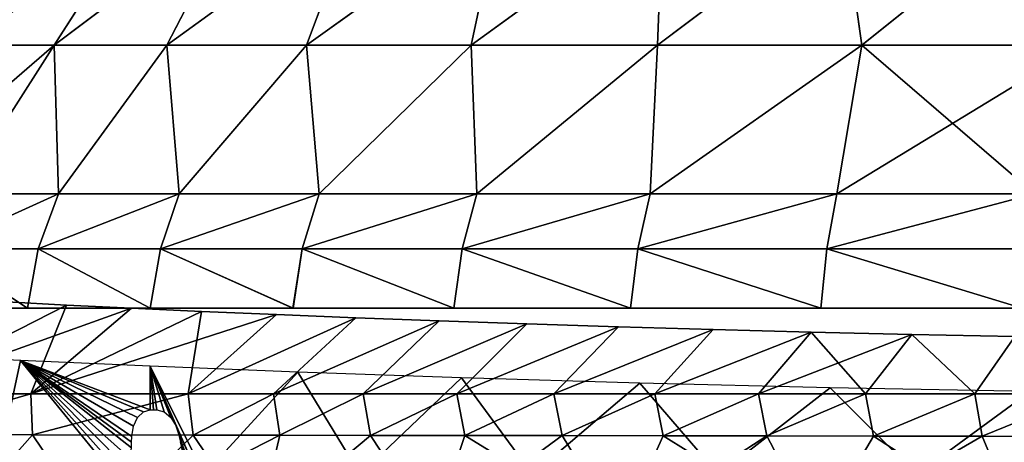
# Model space of a CAD drawing. Header units: millimetres. Extents: x -143 to 143, y -42 to 84.
# Tile 27 of 84: x -102 to -41, y 10 to 37. Entities that reach past the tile are written whole.
import ezdxf

# ---------------------------------------------------------------- set-up
doc = ezdxf.new("R2010")
doc.units = ezdxf.units.MM
doc.header["$LTSCALE"] = 52.148148
for name, color, linetype in [('114', 7, 'CONTINUOUS'), ('115', 7, 'CONTINUOUS'), ('116', 7, 'CONTINUOUS'), ('117', 7, 'CONTINUOUS'), ('138', 7, 'CONTINUOUS'), ('139', 7, 'CONTINUOUS'), ('142', 7, 'CONTINUOUS'), ('143', 7, 'CONTINUOUS'), ('146', 7, 'CONTINUOUS'), ('147', 7, 'CONTINUOUS'), ('162', 7, 'CONTINUOUS')]:
    doc.layers.add(name, color=color, linetype=linetype)

msp = doc.modelspace()

# ---------------------------------------------------------------- linework, layer by layer
at = {"layer": '114', "color": 7, "linetype": 'Continuous'}
for points in [[(-109.85, 35.12, -2.287), (-101.455, 43.759, -13.357), (-108.549, 35.119, -17.014), (-109.85, 35.12, -2.287)], [(-109.831, 35.146, -2.208), (-101.455, 43.759, -13.357), (-109.85, 35.12, -2.287), (-109.831, 35.146, -2.208)], [(-109.636, 35.416, -1.085), (-101.455, 43.759, -13.357), (-109.831, 35.146, -2.208), (-109.636, 35.416, -1.085)], [(-109.574, 35.501), (-101.455, 43.759, -13.357), (-109.636, 35.416, -1.085), (-109.574, 35.501)], [(-102.33, 43.759), (-101.455, 43.759, -13.357), (-109.574, 35.501), (-102.33, 43.759)], [(-108.549, 35.119, -17.014), (-98.843, 43.759, -26.485), (-105.278, 35.119, -31.447), (-108.549, 35.119, -17.014)], [(-101.455, 43.759, -13.357), (-98.843, 43.759, -26.485), (-108.549, 35.119, -17.014), (-101.455, 43.759, -13.357)], [(-105.278, 35.119, -31.447), (-94.541, 43.759, -39.16), (-100.097, 35.119, -45.31), (-105.278, 35.119, -31.447)], [(-98.843, 43.759, -26.485), (-94.541, 43.759, -39.16), (-105.278, 35.119, -31.447), (-98.843, 43.759, -26.485)], [(-100.097, 35.119, -45.31), (-88.62, 43.759, -51.165), (-93.1, 35.119, -58.35), (-100.097, 35.119, -45.31)], [(-94.541, 43.759, -39.16), (-88.62, 43.759, -51.165), (-100.097, 35.119, -45.31), (-94.541, 43.759, -39.16)], [(-93.1, 35.119, -58.35), (-81.184, 43.759, -62.295), (-84.415, 35.119, -70.332), (-93.1, 35.119, -58.35)], [(-88.62, 43.759, -51.165), (-81.184, 43.759, -62.295), (-93.1, 35.119, -58.35), (-88.62, 43.759, -51.165)], [(-81.184, 43.759, -62.295), (-72.358, 43.759, -72.358), (-84.415, 35.119, -70.332), (-81.184, 43.759, -62.295)], [(-84.415, 35.119, -70.332), (-72.358, 43.759, -72.358), (-74.197, 35.119, -81.038), (-84.415, 35.119, -70.332)], [(-74.197, 35.119, -81.038), (-62.295, 43.759, -81.184), (-62.634, 35.119, -90.274), (-74.197, 35.119, -81.038)], [(-72.358, 43.759, -72.358), (-62.295, 43.759, -81.184), (-74.197, 35.119, -81.038), (-72.358, 43.759, -72.358)], [(-62.634, 35.119, -90.274), (-51.165, 43.759, -88.62), (-49.934, 35.119, -97.872), (-62.634, 35.119, -90.274)], [(-62.295, 43.759, -81.184), (-51.165, 43.759, -88.62), (-62.634, 35.119, -90.274), (-62.295, 43.759, -81.184)], [(-51.165, 43.759, -88.62), (-39.16, 43.759, -94.541), (-49.934, 35.119, -97.872), (-51.165, 43.759, -88.62)], [(-49.934, 35.119, -97.872), (-39.16, 43.759, -94.541), (-36.329, 35.119, -103.695), (-49.934, 35.119, -97.872)], [(-110.773, 25.914, -35.435), (-100.097, 35.119, -45.31), (-105.991, 25.914, -47.876), (-110.773, 25.914, -35.435)], [(-105.278, 35.119, -31.447), (-100.097, 35.119, -45.31), (-110.773, 25.914, -35.435), (-105.278, 35.119, -31.447)], [(-105.991, 25.914, -47.876), (-100.097, 35.119, -45.31), (-99.819, 25.914, -59.686), (-105.991, 25.914, -47.876)], [(-100.097, 35.119, -45.31), (-93.1, 35.119, -58.35), (-99.819, 25.914, -59.686), (-100.097, 35.119, -45.31)], [(-99.819, 25.914, -59.686), (-93.1, 35.119, -58.35), (-92.336, 25.914, -70.713), (-99.819, 25.914, -59.686)], [(-93.1, 35.119, -58.35), (-84.415, 35.119, -70.332), (-92.336, 25.914, -70.713), (-93.1, 35.119, -58.35)], [(-92.336, 25.914, -70.713), (-84.415, 35.119, -70.332), (-83.641, 25.914, -80.811), (-92.336, 25.914, -70.713)], [(-84.415, 35.119, -70.332), (-74.197, 35.119, -81.038), (-83.641, 25.914, -80.811), (-84.415, 35.119, -70.332)], [(-83.641, 25.914, -80.811), (-74.197, 35.119, -81.038), (-73.848, 25.914, -89.849), (-83.641, 25.914, -80.811)], [(-74.197, 35.119, -81.038), (-62.634, 35.119, -90.274), (-73.848, 25.914, -89.849), (-74.197, 35.119, -81.038)], [(-73.848, 25.914, -89.849), (-62.634, 35.119, -90.274), (-63.084, 25.914, -97.707), (-73.848, 25.914, -89.849)], [(-63.084, 25.914, -97.707), (-49.934, 35.119, -97.872), (-51.491, 25.914, -104.283), (-63.084, 25.914, -97.707)], [(-62.634, 35.119, -90.274), (-49.934, 35.119, -97.872), (-63.084, 25.914, -97.707), (-62.634, 35.119, -90.274)], [(-51.491, 25.914, -104.283), (-36.329, 35.119, -103.695), (-39.223, 25.914, -109.489), (-51.491, 25.914, -104.283)], [(-49.934, 35.119, -97.872), (-36.329, 35.119, -103.695), (-51.491, 25.914, -104.283), (-49.934, 35.119, -97.872)]]:
    msp.add_3dface(points, dxfattribs=at)
at = {"layer": '115', "color": 7, "linetype": 'Continuous'}
for points in [[(-102.33, 43.759), (-109.85, 35.12, 2.287), (-101.45, 43.764, 13.356), (-102.33, 43.759)], [(-109.85, 35.12, 2.287), (-108.549, 35.119, 17.014), (-101.45, 43.764, 13.356), (-109.85, 35.12, 2.287)], [(-101.45, 43.764, 13.356), (-108.549, 35.119, 17.014), (-98.839, 43.764, 26.484), (-101.45, 43.764, 13.356)], [(-108.549, 35.119, 17.014), (-105.278, 35.119, 31.447), (-98.839, 43.764, 26.484), (-108.549, 35.119, 17.014)], [(-105.278, 35.119, 31.447), (-100.097, 35.119, 45.31), (-94.537, 43.764, 39.158), (-105.278, 35.119, 31.447)], [(-98.839, 43.764, 26.484), (-105.278, 35.119, 31.447), (-94.537, 43.764, 39.158), (-98.839, 43.764, 26.484)], [(-94.537, 43.764, 39.158), (-100.097, 35.119, 45.31), (-88.617, 43.764, 51.163), (-94.537, 43.764, 39.158)], [(-100.097, 35.119, 45.31), (-93.1, 35.119, 58.35), (-88.617, 43.764, 51.163), (-100.097, 35.119, 45.31)], [(-88.617, 43.764, 51.163), (-93.1, 35.119, 58.35), (-81.18, 43.764, 62.292), (-88.617, 43.764, 51.163)], [(-93.1, 35.119, 58.35), (-84.415, 35.119, 70.332), (-81.18, 43.764, 62.292), (-93.1, 35.119, 58.35)], [(-81.18, 43.764, 62.292), (-84.415, 35.119, 70.332), (-72.355, 43.764, 72.355), (-81.18, 43.764, 62.292)], [(-84.415, 35.119, 70.332), (-74.197, 35.119, 81.038), (-72.355, 43.764, 72.355), (-84.415, 35.119, 70.332)], [(-74.197, 35.119, 81.038), (-62.634, 35.119, 90.274), (-62.292, 43.764, 81.18), (-74.197, 35.119, 81.038)], [(-72.355, 43.764, 72.355), (-74.197, 35.119, 81.038), (-62.292, 43.764, 81.18), (-72.355, 43.764, 72.355)], [(-62.292, 43.764, 81.18), (-62.634, 35.119, 90.274), (-51.163, 43.764, 88.617), (-62.292, 43.764, 81.18)], [(-62.634, 35.119, 90.274), (-49.934, 35.119, 97.872), (-51.163, 43.764, 88.617), (-62.634, 35.119, 90.274)], [(-51.163, 43.764, 88.617), (-49.934, 35.119, 97.872), (-39.158, 43.764, 94.537), (-51.163, 43.764, 88.617)], [(-49.934, 35.119, 97.872), (-36.329, 35.119, 103.695), (-39.158, 43.764, 94.537), (-49.934, 35.119, 97.872)], [(-105.278, 35.119, 31.447), (-105.991, 25.914, 47.876), (-100.097, 35.119, 45.31), (-105.278, 35.119, 31.447)], [(-105.991, 25.914, 47.876), (-99.818, 25.914, 59.687), (-100.097, 35.119, 45.31), (-105.991, 25.914, 47.876)], [(-100.097, 35.119, 45.31), (-99.818, 25.914, 59.687), (-93.1, 35.119, 58.35), (-100.097, 35.119, 45.31)], [(-99.818, 25.914, 59.687), (-92.334, 25.914, 70.715), (-93.1, 35.119, 58.35), (-99.818, 25.914, 59.687)], [(-93.1, 35.119, 58.35), (-92.334, 25.914, 70.715), (-84.415, 35.119, 70.332), (-93.1, 35.119, 58.35)], [(-92.334, 25.914, 70.715), (-83.638, 25.914, 80.814), (-84.415, 35.119, 70.332), (-92.334, 25.914, 70.715)], [(-84.415, 35.119, 70.332), (-83.638, 25.914, 80.814), (-74.197, 35.119, 81.038), (-84.415, 35.119, 70.332)], [(-83.638, 25.914, 80.814), (-73.843, 25.914, 89.852), (-74.197, 35.119, 81.038), (-83.638, 25.914, 80.814)], [(-74.197, 35.119, 81.038), (-73.843, 25.914, 89.852), (-62.634, 35.119, 90.274), (-74.197, 35.119, 81.038)], [(-73.843, 25.914, 89.852), (-63.079, 25.914, 97.71), (-62.634, 35.119, 90.274), (-73.843, 25.914, 89.852)], [(-62.634, 35.119, 90.274), (-63.079, 25.914, 97.71), (-49.934, 35.119, 97.872), (-62.634, 35.119, 90.274)], [(-63.079, 25.914, 97.71), (-51.486, 25.914, 104.285), (-49.934, 35.119, 97.872), (-63.079, 25.914, 97.71)], [(-51.486, 25.914, 104.285), (-39.217, 25.914, 109.491), (-49.934, 35.119, 97.872), (-51.486, 25.914, 104.285)], [(-49.934, 35.119, 97.872), (-39.217, 25.914, 109.491), (-36.329, 35.119, 103.695), (-49.934, 35.119, 97.872)]]:
    msp.add_3dface(points, dxfattribs=at)
at = {"layer": '116', "color": 7, "linetype": 'Continuous'}
for points in [[(-99.818, 25.914, 59.687), (-105.991, 25.914, 47.876), (-107.346, 22.502, 48.662), (-99.818, 25.914, 59.687)], [(-99.818, 25.914, 59.687), (-107.346, 22.502, 48.662), (-101.082, 22.502, 60.61), (-99.818, 25.914, 59.687)], [(-92.334, 25.914, 70.715), (-101.082, 22.502, 60.61), (-93.494, 22.502, 71.763), (-92.334, 25.914, 70.715)], [(-92.334, 25.914, 70.715), (-99.818, 25.914, 59.687), (-101.082, 22.502, 60.61), (-92.334, 25.914, 70.715)], [(-83.638, 25.914, 80.814), (-93.494, 22.502, 71.763), (-84.682, 22.502, 81.977), (-83.638, 25.914, 80.814)], [(-83.638, 25.914, 80.814), (-92.334, 25.914, 70.715), (-93.494, 22.502, 71.763), (-83.638, 25.914, 80.814)], [(-73.843, 25.914, 89.852), (-84.682, 22.502, 81.977), (-74.76, 22.502, 91.116), (-73.843, 25.914, 89.852)], [(-73.843, 25.914, 89.852), (-83.638, 25.914, 80.814), (-84.682, 22.502, 81.977), (-73.843, 25.914, 89.852)], [(-63.079, 25.914, 97.71), (-74.76, 22.502, 91.116), (-63.858, 22.502, 99.062), (-63.079, 25.914, 97.71)], [(-63.079, 25.914, 97.71), (-73.843, 25.914, 89.852), (-74.76, 22.502, 91.116), (-63.079, 25.914, 97.71)], [(-51.486, 25.914, 104.285), (-63.858, 22.502, 99.062), (-52.12, 22.502, 105.71), (-51.486, 25.914, 104.285)], [(-51.486, 25.914, 104.285), (-63.079, 25.914, 97.71), (-63.858, 22.502, 99.062), (-51.486, 25.914, 104.285)], [(-39.217, 25.914, 109.491), (-52.12, 22.502, 105.71), (-39.7, 22.502, 110.973), (-39.217, 25.914, 109.491)], [(-39.217, 25.914, 109.491), (-51.486, 25.914, 104.285), (-52.12, 22.502, 105.71), (-39.217, 25.914, 109.491)], [(-108.037, 18.81, 48.744), (-101.748, 18.81, 60.789), (-107.346, 22.502, 48.662), (-108.037, 18.81, 48.744)], [(-107.346, 22.502, 48.662), (-101.748, 18.81, 60.789), (-101.082, 22.502, 60.61), (-107.346, 22.502, 48.662)], [(-101.748, 18.81, 60.789), (-94.122, 18.81, 72.034), (-101.082, 22.502, 60.61), (-101.748, 18.81, 60.789)], [(-101.082, 22.502, 60.61), (-94.122, 18.81, 72.034), (-93.494, 22.502, 71.763), (-101.082, 22.502, 60.61)], [(-94.122, 18.81, 72.034), (-85.26, 18.81, 82.333), (-93.494, 22.502, 71.763), (-94.122, 18.81, 72.034)], [(-93.494, 22.502, 71.763), (-85.26, 18.81, 82.333), (-84.682, 22.502, 81.977), (-93.494, 22.502, 71.763)], [(-85.26, 18.81, 82.333), (-75.277, 18.81, 91.549), (-84.682, 22.502, 81.977), (-85.26, 18.81, 82.333)], [(-84.682, 22.502, 81.977), (-75.277, 18.81, 91.549), (-74.76, 22.502, 91.116), (-84.682, 22.502, 81.977)], [(-75.277, 18.81, 91.549), (-64.305, 18.81, 99.563), (-74.76, 22.502, 91.116), (-75.277, 18.81, 91.549)], [(-74.76, 22.502, 91.116), (-64.305, 18.81, 99.563), (-63.858, 22.502, 99.062), (-74.76, 22.502, 91.116)], [(-64.305, 18.81, 99.563), (-52.488, 18.81, 106.268), (-63.858, 22.502, 99.062), (-64.305, 18.81, 99.563)], [(-63.858, 22.502, 99.062), (-52.488, 18.81, 106.268), (-52.12, 22.502, 105.71), (-63.858, 22.502, 99.062)], [(-52.488, 18.81, 106.268), (-39.981, 18.81, 111.577), (-52.12, 22.502, 105.71), (-52.488, 18.81, 106.268)], [(-52.12, 22.502, 105.71), (-39.981, 18.81, 111.577), (-39.7, 22.502, 110.973), (-52.12, 22.502, 105.71)]]:
    msp.add_3dface(points, dxfattribs=at)
at = {"layer": '117', "color": 7, "linetype": 'Continuous'}
for points in [[(-105.991, 25.914, -47.876), (-99.819, 25.914, -59.686), (-107.346, 22.502, -48.662), (-105.991, 25.914, -47.876)], [(-107.346, 22.502, -48.662), (-99.819, 25.914, -59.686), (-101.082, 22.502, -60.61), (-107.346, 22.502, -48.662)], [(-99.819, 25.914, -59.686), (-92.336, 25.914, -70.713), (-101.082, 22.502, -60.61), (-99.819, 25.914, -59.686)], [(-101.082, 22.502, -60.61), (-92.336, 25.914, -70.713), (-93.494, 22.502, -71.763), (-101.082, 22.502, -60.61)], [(-93.494, 22.502, -71.763), (-83.641, 25.914, -80.811), (-84.682, 22.502, -81.977), (-93.494, 22.502, -71.763)], [(-92.336, 25.914, -70.713), (-83.641, 25.914, -80.811), (-93.494, 22.502, -71.763), (-92.336, 25.914, -70.713)], [(-84.682, 22.502, -81.977), (-73.848, 25.914, -89.849), (-74.76, 22.502, -91.116), (-84.682, 22.502, -81.977)], [(-83.641, 25.914, -80.811), (-73.848, 25.914, -89.849), (-84.682, 22.502, -81.977), (-83.641, 25.914, -80.811)], [(-73.848, 25.914, -89.849), (-63.084, 25.914, -97.707), (-74.76, 22.502, -91.116), (-73.848, 25.914, -89.849)], [(-74.76, 22.502, -91.116), (-63.084, 25.914, -97.707), (-63.858, 22.502, -99.062), (-74.76, 22.502, -91.116)], [(-63.084, 25.914, -97.707), (-51.491, 25.914, -104.283), (-63.858, 22.502, -99.062), (-63.084, 25.914, -97.707)], [(-63.858, 22.502, -99.062), (-51.491, 25.914, -104.283), (-52.12, 22.502, -105.71), (-63.858, 22.502, -99.062)], [(-51.491, 25.914, -104.283), (-39.223, 25.914, -109.489), (-52.12, 22.502, -105.71), (-51.491, 25.914, -104.283)], [(-52.12, 22.502, -105.71), (-39.223, 25.914, -109.489), (-39.7, 22.502, -110.973), (-52.12, 22.502, -105.71)], [(-108.037, 18.81, -48.744), (-107.346, 22.502, -48.662), (-101.749, 18.81, -60.787), (-108.037, 18.81, -48.744)], [(-107.346, 22.502, -48.662), (-101.082, 22.502, -60.61), (-101.749, 18.81, -60.787), (-107.346, 22.502, -48.662)], [(-101.749, 18.81, -60.787), (-101.082, 22.502, -60.61), (-94.124, 18.81, -72.032), (-101.749, 18.81, -60.787)], [(-101.082, 22.502, -60.61), (-93.494, 22.502, -71.763), (-94.124, 18.81, -72.032), (-101.082, 22.502, -60.61)], [(-94.124, 18.81, -72.032), (-93.494, 22.502, -71.763), (-85.263, 18.81, -82.33), (-94.124, 18.81, -72.032)], [(-93.494, 22.502, -71.763), (-84.682, 22.502, -81.977), (-85.263, 18.81, -82.33), (-93.494, 22.502, -71.763)], [(-85.263, 18.81, -82.33), (-84.682, 22.502, -81.977), (-75.281, 18.81, -91.546), (-85.263, 18.81, -82.33)], [(-84.682, 22.502, -81.977), (-74.76, 22.502, -91.116), (-75.281, 18.81, -91.546), (-84.682, 22.502, -81.977)], [(-75.281, 18.81, -91.546), (-74.76, 22.502, -91.116), (-64.31, 18.81, -99.56), (-75.281, 18.81, -91.546)], [(-74.76, 22.502, -91.116), (-63.858, 22.502, -99.062), (-64.31, 18.81, -99.56), (-74.76, 22.502, -91.116)], [(-64.31, 18.81, -99.56), (-63.858, 22.502, -99.062), (-52.493, 18.81, -106.266), (-64.31, 18.81, -99.56)], [(-63.858, 22.502, -99.062), (-52.12, 22.502, -105.71), (-52.493, 18.81, -106.266), (-63.858, 22.502, -99.062)], [(-52.493, 18.81, -106.266), (-52.12, 22.502, -105.71), (-39.986, 18.81, -111.575), (-52.493, 18.81, -106.266)], [(-52.12, 22.502, -105.71), (-39.7, 22.502, -110.973), (-39.986, 18.81, -111.575), (-52.12, 22.502, -105.71)]]:
    msp.add_3dface(points, dxfattribs=at)
at = {"layer": '138', "linetype": 'Continuous'}
for points in [[(-110.274, 10.974, 74.244), (-106.606, 5.135, 81.451), (-101.425, 10.956, 84.633), (-110.274, 10.974, 74.244)], [(-106.606, 5.135, 81.451), (-97.484, 5.096, 90.793), (-101.425, 10.956, 84.633), (-106.606, 5.135, 81.451)], [(-101.425, 10.956, 84.633), (-97.484, 5.096, 90.793), (-91.454, 10.939, 94.122), (-101.425, 10.956, 84.633)], [(-97.484, 5.096, 90.793), (-87.434, 5.057, 99.262), (-91.454, 10.939, 94.122), (-97.484, 5.096, 90.793)], [(-91.454, 10.939, 94.122), (-87.434, 5.057, 99.262), (-86.073, 10.93, 98.499), (-91.454, 10.939, 94.122)], [(-86.073, 10.93, 98.499), (-87.434, 5.057, 99.262), (-80.457, 10.922, 102.605), (-86.073, 10.93, 98.499)], [(-87.434, 5.057, 99.262), (-76.552, 5.018, 106.778), (-80.457, 10.922, 102.605), (-87.434, 5.057, 99.262)], [(-80.457, 10.922, 102.605), (-76.552, 5.018, 106.778), (-74.602, 10.913, 106.441), (-80.457, 10.922, 102.605)], [(-76.552, 5.018, 106.778), (-64.941, 4.98, 113.268), (-74.602, 10.913, 106.441), (-76.552, 5.018, 106.778)], [(-74.602, 10.913, 106.441), (-64.941, 4.98, 113.268), (-68.541, 10.904, 109.983), (-74.602, 10.913, 106.441)], [(-68.541, 10.904, 109.983), (-64.941, 4.98, 113.268), (-62.274, 10.895, 113.228), (-68.541, 10.904, 109.983)], [(-64.941, 4.98, 113.268), (-52.711, 4.941, 118.671), (-62.274, 10.895, 113.228), (-64.941, 4.98, 113.268)], [(-62.274, 10.895, 113.228), (-52.711, 4.941, 118.671), (-55.831, 10.887, 116.161), (-62.274, 10.895, 113.228)], [(-55.831, 10.887, 116.161), (-52.711, 4.941, 118.671), (-49.221, 10.878, 118.775), (-55.831, 10.887, 116.161)], [(-52.711, 4.941, 118.671), (-39.979, 4.902, 122.934), (-49.221, 10.878, 118.775), (-52.711, 4.941, 118.671)], [(-49.221, 10.878, 118.775), (-39.979, 4.902, 122.934), (-42.468, 10.869, 121.06), (-49.221, 10.878, 118.775)], [(-42.468, 10.869, 121.06), (-39.979, 4.902, 122.934), (-35.588, 10.86, 123.008), (-42.468, 10.869, 121.06)]]:
    msp.add_3dface(points, dxfattribs=at)
at = {"layer": '139', "linetype": 'Continuous'}
for points in [[(-110.137, 13.5, 72.896), (-110.274, 10.974, 74.244), (-101.537, 13.5, 83.289), (-110.137, 13.5, 72.896)], [(-110.274, 10.974, 74.244), (-101.425, 10.956, 84.633), (-101.537, 13.5, 83.289), (-110.274, 10.974, 74.244)], [(-101.537, 13.5, 83.289), (-101.425, 10.956, 84.633), (-91.765, 13.5, 92.85), (-101.537, 13.5, 83.289)], [(-101.425, 10.956, 84.633), (-91.454, 10.939, 94.122), (-91.765, 13.5, 92.85), (-101.425, 10.956, 84.633)], [(-91.765, 13.5, 92.85), (-91.454, 10.939, 94.122), (-86.465, 13.5, 97.28), (-91.765, 13.5, 92.85)], [(-91.454, 10.939, 94.122), (-86.073, 10.93, 98.499), (-86.465, 13.5, 97.28), (-91.454, 10.939, 94.122)], [(-86.465, 13.5, 97.28), (-86.073, 10.93, 98.499), (-80.905, 13.5, 101.455), (-86.465, 13.5, 97.28)], [(-86.073, 10.93, 98.499), (-80.457, 10.922, 102.605), (-80.905, 13.5, 101.455), (-86.073, 10.93, 98.499)], [(-80.905, 13.5, 101.455), (-80.457, 10.922, 102.605), (-75.098, 13.5, 105.36), (-80.905, 13.5, 101.455)], [(-80.457, 10.922, 102.605), (-74.602, 10.913, 106.441), (-75.098, 13.5, 105.36), (-80.457, 10.922, 102.605)], [(-75.098, 13.5, 105.36), (-74.602, 10.913, 106.441), (-69.058, 13.5, 108.981), (-75.098, 13.5, 105.36)], [(-74.602, 10.913, 106.441), (-68.541, 10.904, 109.983), (-69.058, 13.5, 108.981), (-74.602, 10.913, 106.441)], [(-69.058, 13.5, 108.981), (-68.541, 10.904, 109.983), (-62.803, 13.5, 112.305), (-69.058, 13.5, 108.981)], [(-68.541, 10.904, 109.983), (-62.274, 10.895, 113.228), (-62.803, 13.5, 112.305), (-68.541, 10.904, 109.983)], [(-62.803, 13.5, 112.305), (-62.274, 10.895, 113.228), (-56.349, 13.5, 115.317), (-62.803, 13.5, 112.305)], [(-62.274, 10.895, 113.228), (-55.831, 10.887, 116.161), (-56.349, 13.5, 115.317), (-62.274, 10.895, 113.228)], [(-56.349, 13.5, 115.317), (-55.831, 10.887, 116.161), (-49.715, 13.5, 118.006), (-56.349, 13.5, 115.317)], [(-55.831, 10.887, 116.161), (-49.221, 10.878, 118.775), (-49.715, 13.5, 118.006), (-55.831, 10.887, 116.161)], [(-49.715, 13.5, 118.006), (-49.221, 10.878, 118.775), (-42.92, 13.5, 120.36), (-49.715, 13.5, 118.006)], [(-49.221, 10.878, 118.775), (-42.468, 10.869, 121.06), (-42.92, 13.5, 120.36), (-49.221, 10.878, 118.775)], [(-42.92, 13.5, 120.36), (-42.468, 10.869, 121.06), (-35.985, 13.5, 122.37), (-42.92, 13.5, 120.36)], [(-42.468, 10.869, 121.06), (-35.588, 10.86, 123.008), (-35.985, 13.5, 122.37), (-42.468, 10.869, 121.06)]]:
    msp.add_3dface(points, dxfattribs=at)
at = {"layer": '142', "linetype": 'Continuous'}
for points in [[(-101.425, 10.956, -84.633), (-106.606, 5.135, -81.451), (-110.274, 10.974, -74.244), (-101.425, 10.956, -84.633)], [(-97.484, 5.096, -90.793), (-106.606, 5.135, -81.451), (-101.425, 10.956, -84.633), (-97.484, 5.096, -90.793)], [(-91.454, 10.939, -94.122), (-97.484, 5.096, -90.793), (-101.425, 10.956, -84.633), (-91.454, 10.939, -94.122)], [(-86.073, 10.93, -98.499), (-97.484, 5.096, -90.793), (-91.454, 10.939, -94.122), (-86.073, 10.93, -98.499)], [(-87.434, 5.057, -99.262), (-97.484, 5.096, -90.793), (-86.073, 10.93, -98.499), (-87.434, 5.057, -99.262)], [(-80.457, 10.922, -102.605), (-87.434, 5.057, -99.262), (-86.073, 10.93, -98.499), (-80.457, 10.922, -102.605)], [(-76.552, 5.018, -106.778), (-87.434, 5.057, -99.262), (-80.457, 10.922, -102.605), (-76.552, 5.018, -106.778)], [(-74.602, 10.913, -106.441), (-76.552, 5.018, -106.778), (-80.457, 10.922, -102.605), (-74.602, 10.913, -106.441)], [(-68.541, 10.904, -109.983), (-76.552, 5.018, -106.778), (-74.602, 10.913, -106.441), (-68.541, 10.904, -109.983)], [(-64.941, 4.98, -113.268), (-76.552, 5.018, -106.778), (-68.541, 10.904, -109.983), (-64.941, 4.98, -113.268)], [(-62.274, 10.895, -113.228), (-64.941, 4.98, -113.268), (-68.541, 10.904, -109.983), (-62.274, 10.895, -113.228)], [(-55.831, 10.887, -116.161), (-64.941, 4.98, -113.268), (-62.274, 10.895, -113.228), (-55.831, 10.887, -116.161)], [(-52.711, 4.941, -118.671), (-64.941, 4.98, -113.268), (-55.831, 10.887, -116.161), (-52.711, 4.941, -118.671)], [(-49.221, 10.878, -118.775), (-52.711, 4.941, -118.671), (-55.831, 10.887, -116.161), (-49.221, 10.878, -118.775)], [(-42.468, 10.869, -121.06), (-52.711, 4.941, -118.671), (-49.221, 10.878, -118.775), (-42.468, 10.869, -121.06)], [(-39.979, 4.902, -122.934), (-52.711, 4.941, -118.671), (-42.468, 10.869, -121.06), (-39.979, 4.902, -122.934)], [(-35.588, 10.86, -123.008), (-39.979, 4.902, -122.934), (-42.468, 10.869, -121.06), (-35.588, 10.86, -123.008)]]:
    msp.add_3dface(points, dxfattribs=at)
at = {"layer": '143', "linetype": 'Continuous'}
for points in [[(-101.425, 10.956, -84.633), (-110.274, 10.974, -74.244), (-101.537, 13.5, -83.289), (-101.425, 10.956, -84.633)], [(-101.537, 13.5, -83.289), (-110.274, 10.974, -74.244), (-110.137, 13.5, -72.896), (-101.537, 13.5, -83.289)], [(-91.765, 13.5, -92.85), (-101.425, 10.956, -84.633), (-101.537, 13.5, -83.289), (-91.765, 13.5, -92.85)], [(-91.454, 10.939, -94.122), (-101.425, 10.956, -84.633), (-91.765, 13.5, -92.85), (-91.454, 10.939, -94.122)], [(-86.465, 13.5, -97.28), (-91.454, 10.939, -94.122), (-91.765, 13.5, -92.85), (-86.465, 13.5, -97.28)], [(-86.073, 10.93, -98.499), (-91.454, 10.939, -94.122), (-86.465, 13.5, -97.28), (-86.073, 10.93, -98.499)], [(-80.905, 13.5, -101.455), (-86.073, 10.93, -98.499), (-86.465, 13.5, -97.28), (-80.905, 13.5, -101.455)], [(-80.457, 10.922, -102.605), (-86.073, 10.93, -98.499), (-80.905, 13.5, -101.455), (-80.457, 10.922, -102.605)], [(-75.098, 13.5, -105.36), (-80.457, 10.922, -102.605), (-80.905, 13.5, -101.455), (-75.098, 13.5, -105.36)], [(-74.602, 10.913, -106.441), (-80.457, 10.922, -102.605), (-75.098, 13.5, -105.36), (-74.602, 10.913, -106.441)], [(-69.058, 13.5, -108.981), (-74.602, 10.913, -106.441), (-75.098, 13.5, -105.36), (-69.058, 13.5, -108.981)], [(-68.541, 10.904, -109.983), (-74.602, 10.913, -106.441), (-69.058, 13.5, -108.981), (-68.541, 10.904, -109.983)], [(-62.803, 13.5, -112.305), (-68.541, 10.904, -109.983), (-69.058, 13.5, -108.981), (-62.803, 13.5, -112.305)], [(-62.274, 10.895, -113.228), (-68.541, 10.904, -109.983), (-62.803, 13.5, -112.305), (-62.274, 10.895, -113.228)], [(-56.349, 13.5, -115.317), (-62.274, 10.895, -113.228), (-62.803, 13.5, -112.305), (-56.349, 13.5, -115.317)], [(-55.831, 10.887, -116.161), (-62.274, 10.895, -113.228), (-56.349, 13.5, -115.317), (-55.831, 10.887, -116.161)], [(-49.715, 13.5, -118.006), (-55.831, 10.887, -116.161), (-56.349, 13.5, -115.317), (-49.715, 13.5, -118.006)], [(-49.221, 10.878, -118.775), (-55.831, 10.887, -116.161), (-49.715, 13.5, -118.006), (-49.221, 10.878, -118.775)], [(-42.92, 13.5, -120.36), (-49.221, 10.878, -118.775), (-49.715, 13.5, -118.006), (-42.92, 13.5, -120.36)], [(-42.468, 10.869, -121.06), (-49.221, 10.878, -118.775), (-42.92, 13.5, -120.36), (-42.468, 10.869, -121.06)], [(-35.985, 13.5, -122.37), (-42.468, 10.869, -121.06), (-42.92, 13.5, -120.36), (-35.985, 13.5, -122.37)], [(-35.588, 10.86, -123.008), (-42.468, 10.869, -121.06), (-35.985, 13.5, -122.37), (-35.588, 10.86, -123.008)]]:
    msp.add_3dface(points, dxfattribs=at)
at = {"layer": '146', "linetype": 'Continuous'}
for points in [[(-103.024, 19.197, 61.823), (-110.137, 13.5, 72.896), (-99.317, 19.009, 67.618), (-103.024, 19.197, 61.823)], [(-110.137, 13.5, 72.896), (-101.537, 13.5, 83.289), (-99.317, 19.009, 67.618), (-110.137, 13.5, 72.896)], [(-99.317, 19.009, 67.618), (-101.537, 13.5, 83.289), (-95.284, 18.813, 73.192), (-99.317, 19.009, 67.618)], [(-95.284, 18.813, 73.192), (-101.537, 13.5, 83.289), (-90.939, 18.614, 78.525), (-95.284, 18.813, 73.192)], [(-101.537, 13.5, 83.289), (-91.765, 13.5, 92.85), (-90.939, 18.614, 78.525), (-101.537, 13.5, 83.289)], [(-90.939, 18.614, 78.525), (-91.765, 13.5, 92.85), (-86.295, 18.414, 83.601), (-90.939, 18.614, 78.525)], [(-86.295, 18.414, 83.601), (-91.765, 13.5, 92.85), (-81.369, 18.216, 88.403), (-86.295, 18.414, 83.601)], [(-91.765, 13.5, 92.85), (-86.465, 13.5, 97.28), (-81.369, 18.216, 88.403), (-91.765, 13.5, 92.85)], [(-81.369, 18.216, 88.403), (-86.465, 13.5, 97.28), (-76.175, 18.021, 92.916), (-81.369, 18.216, 88.403)], [(-86.465, 13.5, 97.28), (-80.905, 13.5, 101.455), (-76.175, 18.021, 92.916), (-86.465, 13.5, 97.28)], [(-76.175, 18.021, 92.916), (-80.905, 13.5, 101.455), (-70.733, 17.832, 97.123), (-76.175, 18.021, 92.916)], [(-80.905, 13.5, 101.455), (-75.098, 13.5, 105.36), (-70.733, 17.832, 97.123), (-80.905, 13.5, 101.455)], [(-70.733, 17.832, 97.123), (-75.098, 13.5, 105.36), (-65.059, 17.653, 101.012), (-70.733, 17.832, 97.123)], [(-75.098, 13.5, 105.36), (-69.058, 13.5, 108.981), (-65.059, 17.653, 101.012), (-75.098, 13.5, 105.36)], [(-65.059, 17.653, 101.012), (-69.058, 13.5, 108.981), (-59.172, 17.484, 104.569), (-65.059, 17.653, 101.012)], [(-69.058, 13.5, 108.981), (-62.803, 13.5, 112.305), (-59.172, 17.484, 104.569), (-69.058, 13.5, 108.981)], [(-59.172, 17.484, 104.569), (-62.803, 13.5, 112.305), (-53.092, 17.327, 107.783), (-59.172, 17.484, 104.569)], [(-62.803, 13.5, 112.305), (-56.349, 13.5, 115.317), (-53.092, 17.327, 107.783), (-62.803, 13.5, 112.305)], [(-56.349, 13.5, 115.317), (-49.715, 13.5, 118.006), (-53.092, 17.327, 107.783), (-56.349, 13.5, 115.317)], [(-53.092, 17.327, 107.783), (-49.715, 13.5, 118.006), (-46.84, 17.185, 110.644), (-53.092, 17.327, 107.783)], [(-49.715, 13.5, 118.006), (-42.92, 13.5, 120.36), (-46.84, 17.185, 110.644), (-49.715, 13.5, 118.006)], [(-46.84, 17.185, 110.644), (-42.92, 13.5, 120.36), (-40.436, 17.059, 113.141), (-46.84, 17.185, 110.644)], [(-42.92, 13.5, 120.36), (-35.985, 13.5, 122.37), (-40.436, 17.059, 113.141), (-42.92, 13.5, 120.36)]]:
    msp.add_3dface(points, dxfattribs=at)
at = {"layer": '147', "linetype": 'Continuous'}
for points in [[(-99.317, 19.009, -67.618), (-110.137, 13.5, -72.896), (-103.024, 19.197, -61.823), (-99.317, 19.009, -67.618)], [(-95.284, 18.813, -73.192), (-110.137, 13.5, -72.896), (-99.317, 19.009, -67.618), (-95.284, 18.813, -73.192)], [(-101.537, 13.5, -83.289), (-110.137, 13.5, -72.896), (-95.284, 18.813, -73.192), (-101.537, 13.5, -83.289)], [(-90.939, 18.614, -78.525), (-101.537, 13.5, -83.289), (-95.284, 18.813, -73.192), (-90.939, 18.614, -78.525)], [(-86.295, 18.414, -83.601), (-101.537, 13.5, -83.289), (-90.939, 18.614, -78.525), (-86.295, 18.414, -83.601)], [(-91.765, 13.5, -92.85), (-101.537, 13.5, -83.289), (-86.295, 18.414, -83.601), (-91.765, 13.5, -92.85)], [(-81.369, 18.216, -88.403), (-91.765, 13.5, -92.85), (-86.295, 18.414, -83.601), (-81.369, 18.216, -88.403)], [(-86.465, 13.5, -97.28), (-91.765, 13.5, -92.85), (-81.369, 18.216, -88.403), (-86.465, 13.5, -97.28)], [(-76.175, 18.021, -92.916), (-86.465, 13.5, -97.28), (-81.369, 18.216, -88.403), (-76.175, 18.021, -92.916)], [(-80.905, 13.5, -101.455), (-86.465, 13.5, -97.28), (-76.175, 18.021, -92.916), (-80.905, 13.5, -101.455)], [(-70.733, 17.832, -97.123), (-80.905, 13.5, -101.455), (-76.175, 18.021, -92.916), (-70.733, 17.832, -97.123)], [(-75.098, 13.5, -105.36), (-80.905, 13.5, -101.455), (-70.733, 17.832, -97.123), (-75.098, 13.5, -105.36)], [(-65.059, 17.653, -101.012), (-75.098, 13.5, -105.36), (-70.733, 17.832, -97.123), (-65.059, 17.653, -101.012)], [(-69.058, 13.5, -108.981), (-75.098, 13.5, -105.36), (-65.059, 17.653, -101.012), (-69.058, 13.5, -108.981)], [(-59.172, 17.484, -104.569), (-69.058, 13.5, -108.981), (-65.059, 17.653, -101.012), (-59.172, 17.484, -104.569)], [(-62.803, 13.5, -112.305), (-69.058, 13.5, -108.981), (-59.172, 17.484, -104.569), (-62.803, 13.5, -112.305)], [(-53.092, 17.327, -107.783), (-62.803, 13.5, -112.305), (-59.172, 17.484, -104.569), (-53.092, 17.327, -107.783)], [(-56.349, 13.5, -115.317), (-62.803, 13.5, -112.305), (-53.092, 17.327, -107.783), (-56.349, 13.5, -115.317)], [(-46.84, 17.185, -110.644), (-56.349, 13.5, -115.317), (-53.092, 17.327, -107.783), (-46.84, 17.185, -110.644)], [(-49.715, 13.5, -118.006), (-56.349, 13.5, -115.317), (-46.84, 17.185, -110.644), (-49.715, 13.5, -118.006)], [(-42.92, 13.5, -120.36), (-49.715, 13.5, -118.006), (-46.84, 17.185, -110.644), (-42.92, 13.5, -120.36)], [(-40.436, 17.059, -113.141), (-42.92, 13.5, -120.36), (-46.84, 17.185, -110.644), (-40.436, 17.059, -113.141)], [(-35.985, 13.5, -122.37), (-42.92, 13.5, -120.36), (-40.436, 17.059, -113.141), (-35.985, 13.5, -122.37)]]:
    msp.add_3dface(points, dxfattribs=at)
at = {"layer": '162', "linetype": 'Continuous'}
for points in [[(-109.004, 15.9, 56.761), (-103.72, 8.5, 64.709), (-102.176, 15.566, 68.24), (-109.004, 15.9, 56.761)], [(-103.72, 8.5, 64.709), (-96.406, 8.5, 75.172), (-102.176, 15.566, 68.24), (-103.72, 8.5, 64.709)], [(-95.399, 9.499, 76.587), (-95.293, 10.153, 76.809), (-102.176, 15.566, 68.24), (-95.399, 9.499, 76.587)], [(-95.642, 8.967, 76.208), (-95.399, 9.499, 76.587), (-102.176, 15.566, 68.24), (-95.642, 8.967, 76.208)], [(-95.993, 8.62, 75.717), (-95.642, 8.967, 76.208), (-102.176, 15.566, 68.24), (-95.993, 8.62, 75.717)], [(-96.406, 8.5, 75.172), (-95.993, 8.62, 75.717), (-102.176, 15.566, 68.24), (-96.406, 8.5, 75.172)], [(-95.293, 10.153, 76.809), (-95.278, 10.5, 76.876), (-102.176, 15.566, 68.24), (-95.293, 10.153, 76.809)], [(-95.278, 10.5, 76.876), (-95.263, 10.847, 76.944), (-102.176, 15.566, 68.24), (-95.278, 10.5, 76.876)], [(-95.263, 10.847, 76.944), (-95.157, 11.502, 77.166), (-102.176, 15.566, 68.24), (-95.263, 10.847, 76.944)], [(-95.157, 11.502, 77.166), (-94.91, 12.034, 77.543), (-102.176, 15.566, 68.24), (-95.157, 11.502, 77.166)], [(-94.91, 12.034, 77.543), (-94.551, 12.38, 78.027), (-102.176, 15.566, 68.24), (-94.91, 12.034, 77.543)], [(-102.176, 15.566, 68.24), (-94.124, 12.5, 78.559), (-94.132, 15.208, 78.918), (-102.176, 15.566, 68.24)], [(-94.551, 12.38, 78.027), (-94.124, 12.5, 78.559), (-102.176, 15.566, 68.24), (-94.551, 12.38, 78.027)], [(-92.517, 11.501, 80.311), (-91.235, 8.62, 81.386), (-94.132, 15.208, 78.918), (-92.517, 11.501, 80.311)], [(-94.132, 15.208, 78.918), (-90.771, 8.5, 81.888), (-84.97, 14.843, 88.663), (-94.132, 15.208, 78.918)], [(-91.235, 8.62, 81.386), (-90.771, 8.5, 81.888), (-94.132, 15.208, 78.918), (-91.235, 8.62, 81.386)], [(-94.124, 12.5, 78.559), (-93.917, 12.5, 78.806), (-94.132, 15.208, 78.918), (-94.124, 12.5, 78.559)], [(-93.917, 12.5, 78.806), (-93.71, 12.5, 79.052), (-94.132, 15.208, 78.918), (-93.917, 12.5, 78.806)], [(-93.71, 12.5, 79.052), (-93.26, 12.38, 79.566), (-94.132, 15.208, 78.918), (-93.71, 12.5, 79.052)], [(-93.26, 12.38, 79.566), (-92.846, 12.034, 80.003), (-94.132, 15.208, 78.918), (-93.26, 12.38, 79.566)], [(-92.846, 12.034, 80.003), (-92.517, 11.501, 80.311), (-94.132, 15.208, 78.918), (-92.846, 12.034, 80.003)], [(-90.771, 8.5, 81.888), (-81.089, 8.5, 91.486), (-84.97, 14.843, 88.663), (-90.771, 8.5, 81.888)], [(-84.97, 14.843, 88.663), (-81.089, 8.5, 91.486), (-74.797, 14.488, 97.359), (-84.97, 14.843, 88.663)], [(-81.089, 8.5, 91.486), (-70.399, 8.5, 99.945), (-74.797, 14.488, 97.359), (-81.089, 8.5, 91.486)], [(-74.797, 14.488, 97.359), (-70.399, 8.5, 99.945), (-63.736, 14.159, 104.9), (-74.797, 14.488, 97.359)], [(-70.399, 8.5, 99.945), (-58.833, 8.5, 107.162), (-63.736, 14.159, 104.9), (-70.399, 8.5, 99.945)], [(-63.736, 14.159, 104.9), (-58.833, 8.5, 107.162), (-51.919, 13.87, 111.196), (-63.736, 14.159, 104.9)], [(-58.833, 8.5, 107.162), (-46.535, 8.5, 113.047), (-51.919, 13.87, 111.196), (-58.833, 8.5, 107.162)], [(-51.919, 13.87, 111.196), (-46.535, 8.5, 113.047), (-39.486, 13.633, 116.172), (-51.919, 13.87, 111.196)], [(-46.535, 8.5, 113.047), (-33.659, 8.5, 117.525), (-39.486, 13.633, 116.172), (-46.535, 8.5, 113.047)], [(-92.317, 10.847, 80.454), (-91.658, 8.967, 80.956), (-92.517, 11.501, 80.311), (-92.317, 10.847, 80.454)], [(-91.658, 8.967, 80.956), (-91.235, 8.62, 81.386), (-92.517, 11.501, 80.311), (-91.658, 8.967, 80.956)], [(-92.317, 10.847, 80.454), (-92.253, 10.5, 80.481), (-91.989, 9.499, 80.65), (-92.317, 10.847, 80.454)], [(-91.989, 9.499, 80.65), (-91.658, 8.967, 80.956), (-92.317, 10.847, 80.454), (-91.989, 9.499, 80.65)], [(-92.19, 10.153, 80.508), (-91.989, 9.499, 80.65), (-92.253, 10.5, 80.481), (-92.19, 10.153, 80.508)]]:
    msp.add_3dface(points, dxfattribs=at)

doc.saveas('drawing.dxf')
